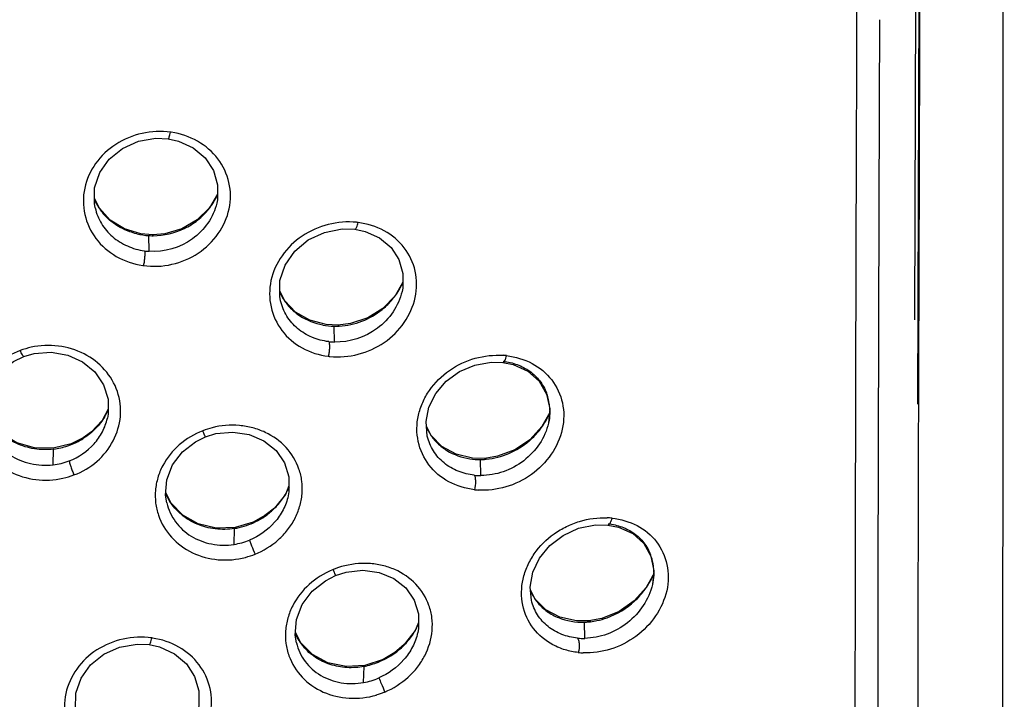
# Model space of a CAD drawing. Header units: millimetres. Extents: x 1200 to 1620, y -113 to 480.
# Tile 33 of 51: x 1306.44 to 1315.32, y 327.01 to 333.14. Entities that reach past the tile are written whole.
import ezdxf

# ---------------------------------------------------------------- set-up
doc = ezdxf.new("R2010")
doc.units = ezdxf.units.MM
doc.header["$LTSCALE"] = 0.1

msp = doc.modelspace()

# ---------------------------------------------------------------- linework, layer by layer
at = {"color": 7, "linetype": 'Continuous'}
for p, q in [((1313.9848, 333.288), (1313.9847, 333.0732)), ((1314.5165, 333.3081), (1314.5076, 330.4438)), ((1314.5386, 329.6752), (1314.5499, 333.3467)), ((1314.1931, 332.3664), (1314.1953, 333.1413)), ((1314.1872, 330.4367), (1314.1931, 332.3664)), ((1307.1623, 331.441), (1307.118, 331.5296)), ((1307.1243, 331.4451), (1307.1245, 331.444)), ((1308.221, 331.4886), (1308.2207, 331.487)), ((1307.6432, 331.202), (1307.5353, 331.2115)), ((1307.6124, 331.053), (1307.6085, 331.1948)), ((1307.7512, 331.211), (1307.6432, 331.202)), ((1307.6481, 331.1938), (1307.6432, 331.202)), ((1308.8329, 330.6068), (1308.7889, 330.6932)), ((1308.7958, 330.6063), (1308.795, 330.6099)), ((1309.8903, 330.6916), (1309.89, 330.6901)), ((1314.5076, 330.4438), (1314.5076, 330.4366)), ((1309.316, 330.3869), (1309.206, 330.392)), ((1309.281, 330.235), (1309.2773, 330.378)), ((1309.4263, 330.4009), (1309.316, 330.3869)), ((1309.3249, 330.3789), (1309.316, 330.3869)), ((1310.6938, 330.0536), (1310.7977, 330.0509)), ((1311.1261, 329.8816), (1311.1931, 329.7654)), ((1311.1931, 329.7654), (1311.221, 329.634)), ((1311.221, 329.634), (1311.2102, 329.5042)), ((1307.2413, 329.6291), (1307.1864, 329.5289)), ((1307.2348, 329.5476), (1307.235, 329.5481)), ((1311.2215, 329.5993), (1311.1509, 329.4725)), ((1310.1537, 329.3916), (1310.1098, 329.4769)), ((1311.2104, 329.505), (1311.2102, 329.5042)), ((1307.0177, 329.3718), (1306.9098, 329.318)), ((1307.0147, 329.3638), (1307.0177, 329.3718)), ((1306.7457, 329.1278), (1306.7501, 329.2698)), ((1310.7506, 329.2048), (1310.6372, 329.1864)), ((1310.6372, 329.1864), (1310.5252, 329.1882)), ((1310.6006, 329.0314), (1310.597, 329.1759)), ((1310.6494, 329.1787), (1310.6372, 329.1864)), ((1308.8713, 328.9378), (1308.8384, 328.8621)), ((1307.8068, 328.7869), (1307.7614, 328.8798)), ((1308.8646, 328.8482), (1308.8644, 328.8473)), ((1307.7683, 328.7907), (1307.7696, 328.7852)), ((1308.6549, 328.6704), (1308.5483, 328.6116)), ((1308.654, 328.6639), (1308.6549, 328.6704)), ((1308.5483, 328.6116), (1308.3849, 328.5632)), ((1311.6341, 328.5865), (1311.744, 328.5851)), ((1308.376, 328.4107), (1308.3807, 328.5539)), ((1312.0688, 328.4179), (1312.1326, 328.3035)), ((1312.1326, 328.3035), (1312.1582, 328.1739)), ((1309.2918, 328.1299), (1309.3851, 328.1599)), ((1312.1583, 328.1468), (1312.091, 328.023)), ((1312.1582, 328.1739), (1312.147, 328.0488)), ((1312.1473, 328.0499), (1312.147, 328.0488)), ((1311.0911, 327.916), (1311.0468, 328.0017)), ((1310.038, 327.7054), (1310.0079, 327.6345)), ((1311.5374, 327.5636), (1311.5339, 327.7098)), ((1311.6912, 327.7433), (1311.5749, 327.7215)), ((1311.5896, 327.7141), (1311.5749, 327.7215)), ((1308.9746, 327.527), (1308.929, 327.6189)), ((1310.0311, 327.6149), (1310.0309, 327.6138)), ((1308.9358, 327.53), (1308.9373, 327.5237)), ((1309.8259, 327.4368), (1309.72, 327.3745)), ((1309.8265, 327.4313), (1309.8259, 327.4368)), ((1309.72, 327.3745), (1309.5563, 327.3203)), ((1309.5434, 327.1654), (1309.5484, 327.3101))]:
    msp.add_line(p, q, dxfattribs=at)
for points in [[(1315.3175, 322.036), (1315.3, 325.4667), (1315.3082, 329.3667), (1315.3069, 333.5151)], [(1307.1247, 331.4441), (1307.1172, 331.4848), (1307.1196, 331.6264), (1307.1664, 331.7627), (1307.2523, 331.8844), (1307.3712, 331.9812), (1307.515, 332.0449), (1307.6716, 332.0718), (1307.7812, 332.067)], [(1307.7812, 332.067), (1307.8754, 332.046), (1308.0081, 331.9852), (1308.1159, 331.8949), (1308.1903, 331.781), (1308.2279, 331.6518), (1308.2265, 331.5165), (1308.2207, 331.487)], [(1308.227, 331.5673), (1308.1542, 331.4448), (1308.043, 331.3355), (1307.9052, 331.2559), (1307.7512, 331.211)], [(1307.5353, 331.2115), (1307.3885, 331.2565), (1307.2608, 331.3348), (1307.1623, 331.441)], [(1308.7958, 330.6063), (1308.7883, 330.6462), (1308.7902, 330.7892), (1308.8373, 330.9284), (1308.9244, 331.054), (1309.0449, 331.1555), (1309.1909, 331.224), (1309.3505, 331.2552), (1309.4649, 331.2521)], [(1309.4649, 331.2521), (1309.5586, 331.2324), (1309.6879, 331.1743), (1309.7915, 331.0876), (1309.8622, 330.9781), (1309.8977, 330.8528), (1309.8959, 330.7203), (1309.89, 330.6901)], [(1309.8966, 330.774), (1309.8273, 330.6531), (1309.7174, 330.5389), (1309.5804, 330.4531), (1309.4263, 330.4009)], [(1309.206, 330.392), (1309.0584, 330.4315), (1308.9307, 330.5049), (1308.8329, 330.6068)], [(1306.1393, 329.5244), (1306.129, 329.5897), (1306.1378, 329.7269), (1306.1864, 329.8572), (1306.2725, 329.9711), (1306.3892, 330.0609), (1306.4813, 330.1047)], [(1306.4813, 330.1047), (1306.5757, 330.1315), (1306.7278, 330.1426), (1306.8771, 330.1172), (1307.0119, 330.0565), (1307.1222, 329.9651), (1307.2008, 329.8504), (1307.2412, 329.7205), (1307.2413, 329.584), (1307.2346, 329.5477)], [(1310.1179, 329.3865), (1310.1062, 329.5176), (1310.1323, 329.648), (1310.1947, 329.7717), (1310.2878, 329.8812), (1310.407, 329.9683), (1310.5453, 330.0269), (1310.6938, 330.0536)], [(1310.7977, 330.0509), (1310.8921, 330.0317), (1311.0228, 329.9726), (1311.1261, 329.8816)], [(1306.9098, 329.318), (1306.7466, 329.2779), (1306.5786, 329.2806), (1306.4188, 329.3265), (1306.2809, 329.4105), (1306.1748, 329.5261)], [(1307.1864, 329.5289), (1307.0917, 329.4261), (1307.0177, 329.3718)], [(1311.1509, 329.4725), (1311.0421, 329.3544), (1310.9056, 329.2631), (1310.7506, 329.2048)], [(1307.77, 328.7853), (1307.7595, 328.8536), (1307.7697, 328.9933), (1307.821, 329.1271), (1307.9103, 329.2442), (1308.0287, 329.3362), (1308.1195, 329.3808)], [(1308.1195, 329.3808), (1308.2128, 329.4092), (1308.364, 329.4239), (1308.5123, 329.4024), (1308.6458, 329.3457), (1308.7545, 329.258), (1308.8317, 329.1468), (1308.8712, 329.0201), (1308.8714, 328.8857), (1308.8646, 328.8482)], [(1310.5252, 329.1882), (1310.3771, 329.2236), (1310.2501, 329.2933), (1310.1537, 329.3916)], [(1308.8384, 328.8621), (1308.7393, 328.7388), (1308.6549, 328.6704)], [(1308.3849, 328.5632), (1308.2154, 328.5578), (1308.0536, 328.5966), (1307.9138, 328.6752), (1307.8068, 328.7869)], [(1311.0566, 327.9074), (1311.0443, 328.0263), (1311.0675, 328.159), (1311.1283, 328.2862), (1311.2209, 328.4002), (1311.341, 328.4924), (1311.4816, 328.5559), (1311.6341, 328.5865)], [(1311.744, 328.5851), (1311.8396, 328.5662), (1311.9685, 328.5077), (1312.0688, 328.4179)], [(1308.9377, 327.5238), (1308.9271, 327.5932), (1308.9377, 327.7334), (1308.9897, 327.8688), (1309.0798, 327.9882), (1309.1993, 328.0829), (1309.2918, 328.1299)], [(1309.3851, 328.1599), (1309.5365, 328.1772), (1309.6844, 328.1583), (1309.8169, 328.1039), (1309.9243, 328.0184), (1310.0001, 327.9092), (1310.0382, 327.7844), (1310.0378, 327.6513), (1310.0311, 327.6149)], [(1312.091, 328.023), (1311.9832, 327.9019), (1311.847, 327.8064), (1311.6912, 327.7433)], [(1311.5749, 327.7215), (1311.4611, 327.7208), (1311.3126, 327.7533), (1311.1863, 327.8203), (1311.0911, 327.916)], [(1310.0079, 327.6345), (1309.9106, 327.5087), (1309.8259, 327.4368)], [(1306.9557, 326.8862), (1306.9482, 326.9267), (1306.9505, 327.0681), (1306.9971, 327.2042), (1307.0829, 327.3256), (1307.2016, 327.422), (1307.3453, 327.4854), (1307.5017, 327.5119), (1307.611, 327.5069)], [(1307.6109, 327.5069), (1307.7052, 327.4858), (1307.8383, 327.4247), (1307.9465, 327.334), (1308.0212, 327.2197), (1308.0589, 327.09), (1308.0575, 326.9545), (1308.0517, 326.9253)], [(1309.5563, 327.3203), (1309.3857, 327.3092), (1309.2227, 327.3432), (1309.0819, 327.4181), (1308.9746, 327.527)]]:
    msp.add_lwpolyline(points, dxfattribs=at)
for centre, radius, start, end in [((3936.2305, 323.5302), 2622.2615, 179.7914793, 179.9398277), ((1307.713, 331.4656), 0.6677, 81.65033, 82.18089), ((1307.5918, 331.73), 0.5194, 203.83346, 205.19136), ((1307.5934, 331.7308), 0.5211, 205.19403, 209.97797), ((1307.6691, 331.8144), 0.6118, 325.22122, 329.3282), ((1307.6786, 331.8087), 0.6007, 329.32917, 333.02304), ((1307.6897, 331.803), 0.5883, 333.023, 336.70217), ((1307.594, 331.7311), 0.5219, 209.97734, 211.12824), ((1307.5938, 331.731), 0.5216, 211.1285, 217.23654), ((1307.5951, 331.7326), 0.5236, 217.28823, 228.59205), ((1307.6642, 331.8177), 0.6177, 321.61715, 323.11351), ((1307.6646, 331.8174), 0.6173, 323.11329, 325.22592), ((1307.61, 331.7492), 0.5459, 228.57813, 231.55145), ((1309.4077, 330.6238), 0.6945, 82.87215, 84.06339), ((1307.6433, 331.806), 0.6122, 256.35078, 266.73473), ((1307.6444, 331.8073), 0.6135, 266.6439, 267.86643), ((1307.6443, 331.8053), 0.6115, 267.86573, 270.33956), ((1307.646, 331.6231), 0.5711, 262.2816, 266.62537), ((1307.6552, 331.6084), 0.6908, 261.49362, 262.02158), ((1309.3053, 331.0335), 0.6478, 326.88548, 329.99121), ((1309.3081, 331.0319), 0.6446, 329.99225, 331.5002), ((1309.3181, 331.0265), 0.6332, 331.49219, 334.77393), ((1309.3353, 331.0183), 0.6141, 334.77759, 337.25371), ((1309.2488, 330.8908), 0.5052, 203.95908, 206.11837), ((1309.2468, 330.8898), 0.5029, 206.11375, 211.9194), ((1309.3041, 331.0348), 0.6495, 310.8261, 321.69855), ((1309.3041, 331.0342), 0.6492, 321.73882, 326.88628), ((1309.2927, 331.0478), 0.6669, 308.92585, 310.83793), ((1309.2889, 330.9797), 0.6018, 259.12447, 268.89199), ((1309.2906, 330.9925), 0.6146, 268.75915, 270.22427), ((1309.2906, 330.9938), 0.6159, 270.22472, 273.18056), ((1306.7911, 329.18), 1.0372, 103.54102, 109.23628), ((1309.2953, 330.8019), 0.567, 263.31376, 268.56222), ((1309.3111, 330.7834), 0.6819, 262.78594, 264.01705), ((1310.7529, 329.4277), 0.6894, 83.40144, 86.05125), ((1310.771, 329.6148), 0.4505, 19.15999, 21.00697), ((1310.7588, 329.6109), 0.4633, 7.7175, 19.13177), ((1310.7582, 329.6108), 0.464, 1.28046, 7.71761), ((1306.7242, 329.8516), 0.5659, 329.5097, 332.82078), ((1306.7289, 329.8492), 0.5606, 332.82146, 336.92444), ((1310.6002, 329.8602), 0.6752, 330.04931, 332.3232), ((1310.6138, 329.8532), 0.66, 332.31511, 335.4454), ((1310.6332, 329.8442), 0.6387, 335.45162, 337.36224), ((1308.4231, 328.5643), 0.931, 105.23793, 110.73273), ((1310.5528, 329.6673), 0.4866, 204.02298, 206.91848), ((1310.5943, 329.8637), 0.6822, 322.80549, 327.84181), ((1310.5965, 329.8623), 0.6796, 327.84223, 330.04975), ((1306.6743, 329.9055), 0.6398, 302.14663, 302.80567), ((1310.549, 329.6653), 0.4824, 206.91252, 212.63621), ((1310.5936, 329.8647), 0.6833, 312.40473, 322.77063), ((1306.6711, 329.9164), 0.6509, 276.96416, 288.4507), ((1306.673, 329.9104), 0.6447, 288.45449, 297.49224), ((1306.6816, 329.8938), 0.6259, 297.50138, 302.15313), ((1310.5821, 329.8771), 0.7002, 310.38012, 312.41561), ((1306.6768, 329.72), 0.5957, 276.63399, 291.04463), ((1310.5901, 329.7716), 0.5956, 261.28785, 270.66131), ((1310.5916, 329.793), 0.617, 270.49804, 272.10502), ((1310.5914, 329.7976), 0.6216, 272.10693, 275.33534), ((1306.6891, 329.6672), 0.6763, 282.37831, 291.16282), ((1310.5992, 329.5947), 0.5633, 264.09813, 270.15077), ((1308.3331, 329.1624), 0.5889, 333.09136, 336.85028), ((1308.2293, 329.0718), 0.5111, 203.40884, 211.37201), ((1308.3017, 329.1813), 0.6256, 315.0507, 326.38754), ((1308.3134, 329.173), 0.6113, 326.42368, 329.71208), ((1308.3184, 329.17), 0.6054, 329.71575, 330.69374), ((1308.323, 329.1675), 0.6001, 330.69162, 333.0961), ((1310.6207, 329.5744), 0.6753, 263.35248, 266.09636), ((1308.2268, 329.0703), 0.5082, 211.37956, 212.00331), ((1308.2774, 329.2106), 0.6639, 296.51471, 304.56736), ((1308.2881, 329.194), 0.6441, 304.61209, 305.05827), ((1308.2861, 329.1968), 0.6476, 305.06218, 313.49582), ((1308.2906, 329.192), 0.641, 313.50248, 315.07214), ((1308.2733, 329.218), 0.6724, 280.85665, 296.54392), ((1311.7104, 327.971), 0.6798, 83.91242, 87.66312), ((1308.2771, 329.2013), 0.6552, 279.09368, 280.80619), ((1308.2841, 329.0148), 0.6106, 278.65074, 292.29566), ((1308.1809, 329.334), 1.0822, 286.06612, 290.81784), ((1311.7163, 328.1617), 0.4421, 18.13691, 20.64857), ((1311.6998, 328.1566), 0.4593, 7.21704, 18.09467), ((1311.6953, 328.1561), 0.4638, 0.36188, 7.21928), ((1309.5324, 327.5233), 0.7108, 111.66355, 112.22991), ((1309.4795, 327.7031), 0.5244, 104.80824, 113.54654), ((1311.5286, 328.4097), 0.6841, 329.88966, 335.8892), ((1311.5434, 328.4028), 0.6679, 335.90934, 336.36801), ((1311.5498, 328.4), 0.6609, 336.36708, 337.34789), ((1311.5133, 328.4185), 0.7019, 324.89116, 329.03525), ((1311.518, 328.4156), 0.6963, 329.03915, 329.90568), ((1311.475, 328.1828), 0.4691, 203.74087, 213.57393), ((1311.4989, 328.4298), 0.7202, 312.59529, 322.46829), ((1311.5106, 328.4203), 0.7051, 322.49913, 324.89367), ((1311.4551, 328.17), 0.4455, 213.61591, 220.10713), ((1309.4796, 327.9389), 0.6107, 333.83305, 336.70919), ((1311.5125, 328.3378), 0.6284, 271.95313, 273.62987), ((1311.5114, 328.3533), 0.6439, 273.6368, 276.95191), ((1311.5109, 328.3608), 0.6514, 276.91624, 281.99362), ((1309.3849, 327.8107), 0.5005, 203.98235, 212.02488), ((1309.4443, 327.9596), 0.6517, 316.37312, 327.16583), ((1309.4568, 327.951), 0.6365, 327.20475, 329.85133), ((1309.4627, 327.9475), 0.6297, 329.85296, 331.49414), ((1309.4692, 327.944), 0.6223, 331.49265, 333.83538), ((1307.5411, 326.9049), 0.6694, 81.41938, 82.11666), ((1309.3873, 327.8121), 0.5033, 212.02081, 212.7428), ((1309.3893, 327.8135), 0.5057, 212.74952, 219.7906), ((1309.433, 327.9701), 0.6671, 314.64741, 316.38936), ((1311.5244, 328.125), 0.5615, 264.73556, 271.33546), ((1309.4124, 327.9987), 0.7024, 298.50472, 306.12348), ((1309.4288, 327.9744), 0.6731, 306.21162, 314.6441), ((1311.5502, 328.103), 0.6709, 263.80551, 267.65847), ((1309.4248, 327.9656), 0.6666, 280.68529, 283.0761), ((1309.4462, 327.766), 0.7428, 286.59683, 292.79983)]:
    msp.add_arc(centre, radius, start, end, dxfattribs=at)
for points, knots in [([(1314.5546, 333.3352), (1314.5514, 332.1169), (1314.5426, 329.6806), (1314.534, 326.0256), (1314.5531, 322.3723), (1314.5824, 319.9367), (1314.562, 318.7202)], [0, 0, 0, 0, 0.250073, 0.500104, 0.750245, 1, 1, 1, 1]), ([(1307.8044, 332.1271), (1307.7194, 332.1385), (1307.5441, 332.13), (1307.3035, 332.0316), (1307.1169, 331.8564), (1307.0302, 331.6645), (1307.0138, 331.5038), (1307.0321, 331.3448), (1307.1191, 331.1566), (1307.3093, 330.9923), (1307.4704, 330.9375), (1307.5535, 330.9255)], [0, 0, 0, 0, 0.129847, 0.259551, 0.386116, 0.508543, 0.568932, 0.629033, 0.749352, 0.872778, 1, 1, 1, 1]), ([(1307.5598, 330.9246), (1307.6445, 330.9124), (1307.8201, 330.9209), (1308.0602, 331.0224), (1308.2452, 331.2008), (1308.3315, 331.3937), (1308.3482, 331.5548), (1308.3301, 331.713), (1308.2431, 331.8993), (1308.0528, 332.0604), (1307.8931, 332.1138), (1307.8105, 332.1262)], [0, 0, 0, 0, 0.129919, 0.25998, 0.387516, 0.510961, 0.57155, 0.631536, 0.750926, 0.873228, 1, 1, 1, 1]), ([(1307.7812, 332.067), (1307.7834, 332.0667), (1307.789, 332.0735), (1307.7935, 332.0855), (1307.7996, 332.1048), (1307.8028, 332.1193), (1307.8044, 332.1271)], [0, 0, 0, 0, 0.101046, 0.320508, 0.636908, 1, 1, 1, 1]), ([(1307.1247, 331.4441), (1307.1361, 331.3947), (1307.1748, 331.2979), (1307.2769, 331.1783), (1307.4126, 331.0938), (1307.5163, 331.0644), (1307.5695, 331.0572)], [0, 0, 0, 0, 0.243279, 0.490337, 0.742272, 1, 1, 1, 1]), ([(1308.2205, 331.487), (1308.1915, 331.3603), (1308.0244, 331.1214), (1307.7469, 331.045), (1307.6124, 331.053)], [0, 0, 0, 0, 0.491148, 1, 1, 1, 1]), ([(1307.6481, 331.1938), (1307.7434, 331.1944), (1307.8884, 331.2289), (1308.0511, 331.3293), (1308.1191, 331.3972), (1308.1484, 331.4342)], [0, 0, 0, 0, 0.500814, 0.751999, 1, 1, 1, 1]), ([(1307.4989, 331.2111), (1307.478, 331.2161), (1307.3966, 331.2405), (1307.3202, 331.2822), (1307.2705, 331.3217)], [0, 0, 0, 0, 0.253307, 1, 1, 1, 1]), ([(1309.4803, 331.3144), (1309.3956, 331.3228), (1309.2212, 331.3086), (1308.9828, 331.204), (1308.7973, 331.025), (1308.6926, 330.7957), (1308.6922, 330.5489), (1308.7952, 330.3264), (1308.9847, 330.1667), (1309.1441, 330.1166), (1309.2261, 330.1067)], [0, 0, 0, 0, 0.129434, 0.260217, 0.388846, 0.513159, 0.633501, 0.75281, 0.87438, 1, 1, 1, 1]), ([(1309.2406, 330.1051), (1309.3251, 330.0959), (1309.4997, 330.1105), (1309.737, 330.2185), (1309.9207, 330.4002), (1310.0078, 330.5945), (1310.0256, 330.7563), (1310.0082, 330.9135), (1309.9228, 331.0975), (1309.7335, 331.2535), (1309.5759, 331.3023), (1309.4946, 331.3128)], [0, 0, 0, 0, 0.129542, 0.260555, 0.390016, 0.515319, 0.576417, 0.636479, 0.754785, 0.875031, 1, 1, 1, 1]), ([(1309.4649, 331.2521), (1309.4677, 331.2518), (1309.4753, 331.2573), (1309.4854, 331.2778), (1309.4913, 331.2979), (1309.4946, 331.3128)], [0, 0, 0, 0, 0.122969, 0.34479, 1, 1, 1, 1]), ([(1307.5693, 331.0572), (1307.5712, 331.0509), (1307.5721, 331.0328), (1307.5709, 331.0012), (1307.5667, 330.9634), (1307.5623, 330.9372), (1307.5598, 330.9246)], [0, 0, 0, 0, 0.146877, 0.401734, 0.712728, 1, 1, 1, 1]), ([(1308.8199, 330.6239), (1308.8388, 330.5936), (1308.8836, 330.5365), (1308.9973, 330.4443), (1309.1029, 330.4029), (1309.1752, 330.3889)], [0, 0, 0, 0, 0.245522, 0.493777, 1, 1, 1, 1]), ([(1309.8899, 330.6901), (1309.8603, 330.5607), (1309.6933, 330.319), (1309.4165, 330.2316), (1309.281, 330.2351)], [0, 0, 0, 0, 0.49485, 1, 1, 1, 1]), ([(1309.2291, 330.2388), (1309.1776, 330.2448), (1309.077, 330.2712), (1308.9448, 330.3505), (1308.845, 330.4651), (1308.8071, 330.5584), (1308.7958, 330.6063)], [0, 0, 0, 0, 0.25773, 0.509103, 0.75538, 1, 1, 1, 1]), ([(1309.3249, 330.3789), (1309.3944, 330.3827), (1309.5335, 330.4139), (1309.657, 330.4849), (1309.7117, 330.529)], [0, 0, 0, 0, 0.497377, 1, 1, 1, 1]), ([(1314.2132, 319.9704), (1314.2125, 320.1889), (1314.2094, 320.6257), (1314.2023, 321.4986), (1314.1939, 322.5889), (1314.1855, 323.8969), (1314.1784, 325.6406), (1314.1794, 327.8205), (1314.1845, 329.5646), (1314.1872, 330.4367)], [0, 0, 0, 0, 0.062637, 0.1252, 0.250218, 0.375166, 0.5001, 0.750009, 1, 1, 1, 1]), ([(1306.9332, 329.0365), (1307.0088, 329.065), (1307.1493, 329.1482), (1307.2996, 329.3363), (1307.3675, 329.5625), (1307.3394, 329.7947), (1307.2197, 329.9972), (1307.0286, 330.1424), (1306.7938, 330.2119), (1306.6282, 330.2055), (1306.5482, 330.1884)], [0, 0, 0, 0, 0.128788, 0.254109, 0.375837, 0.495647, 0.6166, 0.741112, 0.869584, 1, 1, 1, 1]), ([(1309.2291, 330.2388), (1309.2321, 330.2327), (1309.2353, 330.2145), (1309.2361, 330.1829), (1309.2331, 330.1452), (1309.2288, 330.1192), (1309.2261, 330.1067)], [0, 0, 0, 0, 0.152201, 0.406341, 0.714228, 1, 1, 1, 1]), ([(1306.4493, 330.1593), (1306.374, 330.1313), (1306.2336, 330.05), (1306.0817, 329.8646), (1306.0255, 329.6754), (1306.0277, 329.5228), (1306.0534, 329.4109), (1306.1014, 329.3057), (1306.192, 329.178), (1306.3528, 329.0533), (1306.5879, 328.9812), (1306.7542, 328.9887), (1306.8341, 329.0066)], [0, 0, 0, 0, 0.127984, 0.252048, 0.372861, 0.433065, 0.493399, 0.554286, 0.615881, 0.741224, 0.869814, 1, 1, 1, 1]), ([(1306.4813, 330.1047), (1306.4795, 330.1041), (1306.4738, 330.1107), (1306.4677, 330.1207), (1306.4584, 330.1387), (1306.4525, 330.152), (1306.4493, 330.1593)], [0, 0, 0, 0, 0.089967, 0.30831, 0.629059, 1, 1, 1, 1]), ([(1310.5425, 328.9036), (1310.4625, 328.9138), (1310.306, 328.9597), (1310.1195, 329.1162), (1310.019, 329.336), (1310.0207, 329.5396), (1310.0729, 329.6931), (1310.1555, 329.8395), (1310.3101, 329.9918), (1310.5443, 330.1019), (1310.7165, 330.1204), (1310.8003, 330.1154)], [0, 0, 0, 0, 0.123869, 0.243711, 0.362216, 0.483146, 0.545776, 0.609667, 0.739825, 0.871207, 1, 1, 1, 1]), ([(1310.8321, 330.1125), (1310.9115, 330.1024), (1311.0664, 330.0582), (1311.2524, 329.9055), (1311.3356, 329.7241), (1311.3516, 329.5684), (1311.333, 329.4065), (1311.2453, 329.2121), (1311.0638, 329.0285), (1310.8307, 328.9152), (1310.6585, 328.8953), (1310.5747, 328.9006)], [0, 0, 0, 0, 0.123217, 0.241684, 0.359219, 0.419493, 0.481159, 0.608205, 0.739227, 0.870854, 1, 1, 1, 1]), ([(1310.8104, 330.0577), (1310.8117, 330.0592), (1310.8172, 330.0667), (1310.8211, 330.0753), (1310.8238, 330.0821)], [0, 0, 0, 0, 0.210348, 1, 1, 1, 1]), ([(1310.8238, 330.0821), (1310.8247, 330.0845), (1310.8282, 330.0943), (1310.831, 330.1044), (1310.8328, 330.1122)], [0, 0, 0, 0, 0.241825, 1, 1, 1, 1]), ([(1310.7977, 330.0509), (1310.7987, 330.0508), (1310.8037, 330.0511), (1310.8078, 330.0548), (1310.8104, 330.0577)], [0, 0, 0, 0, 0.205727, 1, 1, 1, 1]), ([(1310.8006, 330.063), (1310.844, 330.0576), (1310.9286, 330.0369), (1311.043, 329.9768), (1311.1355, 329.8891), (1311.1767, 329.8152), (1311.1916, 329.7764)], [0, 0, 0, 0, 0.258116, 0.508735, 0.754665, 1, 1, 1, 1]), ([(1306.8907, 329.164), (1306.9749, 329.1966), (1307.0922, 329.275), (1307.1943, 329.4222), (1307.2251, 329.5054), (1307.2349, 329.5476)], [0, 0, 0, 0, 0.507558, 0.756155, 1, 1, 1, 1]), ([(1307.2118, 329.5645), (1307.1887, 329.5252), (1307.1322, 329.4513), (1307.0599, 329.3929), (1307.0209, 329.3678)], [0, 0, 0, 0, 0.495547, 1, 1, 1, 1]), ([(1311.2221, 329.6211), (1311.2223, 329.6115), (1311.2219, 329.5725), (1311.2167, 329.5336), (1311.2103, 329.505)], [0, 0, 0, 0, 0.247222, 1, 1, 1, 1]), ([(1306.1389, 329.5243), (1306.1534, 329.4627), (1306.2089, 329.343), (1306.353, 329.2053), (1306.541, 329.1275), (1306.6783, 329.1198), (1306.7457, 329.1278)], [0, 0, 0, 0, 0.240936, 0.487923, 0.741806, 1, 1, 1, 1]), ([(1306.7501, 329.2698), (1306.6927, 329.2628), (1306.576, 329.2651), (1306.4099, 329.3143), (1306.2661, 329.4061), (1306.1934, 329.4926), (1306.1646, 329.5394)], [0, 0, 0, 0, 0.255818, 0.508824, 0.757084, 1, 1, 1, 1]), ([(1308.5655, 328.3225), (1308.6418, 328.3532), (1308.7489, 328.4195), (1308.8613, 328.5382), (1308.9266, 328.6398), (1308.971, 328.7498), (1308.993, 328.8647), (1308.9911, 328.9801), (1308.9567, 329.1286), (1308.855, 329.2967), (1308.694, 329.412), (1308.5445, 329.4651), (1308.3836, 329.4933), (1308.2581, 329.483), (1308.1785, 329.4625)], [0, 0, 0, 0, 0.129984, 0.194214, 0.257488, 0.319693, 0.380839, 0.441149, 0.500944, 0.620223, 0.742604, 0.805781, 0.869976, 1, 1, 1, 1]), ([(1311.2101, 329.5042), (1311.1952, 329.4382), (1311.1369, 329.31), (1310.9933, 329.1563), (1310.8074, 329.0564), (1310.6688, 329.0316), (1310.6006, 329.0314)], [0, 0, 0, 0, 0.245895, 0.498867, 0.752132, 1, 1, 1, 1]), ([(1308.0936, 329.4349), (1308.0171, 329.4053), (1307.875, 329.3205), (1307.7456, 329.1604), (1307.686, 329.0137), (1307.664, 328.8992), (1307.6656, 328.7836), (1307.7005, 328.6341), (1307.802, 328.4636), (1307.9968, 328.3215), (1308.2348, 328.2587), (1308.4008, 328.2732), (1308.4804, 328.2941)], [0, 0, 0, 0, 0.129566, 0.25558, 0.317325, 0.378211, 0.43852, 0.498589, 0.619123, 0.742709, 0.870024, 1, 1, 1, 1]), ([(1308.1195, 329.3808), (1308.1191, 329.3806), (1308.1179, 329.3823), (1308.1163, 329.3848), (1308.1136, 329.3899), (1308.1089, 329.3995), (1308.1021, 329.4149), (1308.0965, 329.4279), (1308.0936, 329.4349)], [0, 0, 0, 0, 0.021409, 0.07707, 0.169018, 0.294169, 0.619432, 1, 1, 1, 1]), ([(1310.5411, 329.0344), (1310.4912, 329.0396), (1310.3935, 329.0636), (1310.2644, 329.1384), (1310.1662, 329.2488), (1310.1292, 329.3397), (1310.1179, 329.3865)], [0, 0, 0, 0, 0.256995, 0.507354, 0.75349, 1, 1, 1, 1]), ([(1310.1428, 329.4051), (1310.1619, 329.3753), (1310.2072, 329.3195), (1310.3219, 329.2313), (1310.4278, 329.1941), (1310.4997, 329.183)], [0, 0, 0, 0, 0.246168, 0.494222, 1, 1, 1, 1]), ([(1310.6494, 329.1787), (1310.7192, 329.1852), (1310.8586, 329.2219), (1310.9813, 329.2974), (1311.0358, 329.3437)], [0, 0, 0, 0, 0.494836, 1, 1, 1, 1]), ([(1306.8909, 329.1641), (1306.8912, 329.1578), (1306.8955, 329.1404), (1306.9047, 329.1099), (1306.9179, 329.0736), (1306.9281, 329.0484), (1306.9332, 329.0365)], [0, 0, 0, 0, 0.140321, 0.395385, 0.71035, 1, 1, 1, 1]), ([(1310.5411, 329.0344), (1310.545, 329.0286), (1310.5499, 329.0104), (1310.5532, 328.9662), (1310.549, 328.9284), (1310.5432, 328.9029)], [0, 0, 0, 0, 0.157897, 0.411905, 1, 1, 1, 1]), ([(1308.8644, 328.8473), (1308.8547, 328.8041), (1308.8234, 328.7186), (1308.7191, 328.5679), (1308.6013, 328.485), (1308.5159, 328.4499)], [0, 0, 0, 0, 0.243521, 0.492933, 1, 1, 1, 1]), ([(1307.7696, 328.7852), (1307.7842, 328.7244), (1307.8398, 328.6065), (1307.9848, 328.4735), (1308.1733, 328.4029), (1308.3093, 328.4005), (1308.376, 328.4107)], [0, 0, 0, 0, 0.241232, 0.486984, 0.74024, 1, 1, 1, 1]), ([(1308.3807, 328.5543), (1308.3235, 328.5452), (1308.2073, 328.5422), (1308.0413, 328.5857), (1307.8975, 328.6721), (1307.8243, 328.7554), (1307.7958, 328.801)], [0, 0, 0, 0, 0.259177, 0.513187, 0.758907, 1, 1, 1, 1]), ([(1311.4778, 327.436), (1311.4379, 327.4408), (1311.3592, 327.4564), (1311.2134, 327.5155), (1311.0599, 327.6429), (1310.9613, 327.8613), (1310.9641, 328.064), (1311.0169, 328.2175), (1311.0997, 328.3644), (1311.2225, 328.4875), (1311.3699, 328.5746), (1311.5272, 328.6369), (1311.6548, 328.6534), (1311.7378, 328.6507)], [0, 0, 0, 0, 0.062064, 0.122984, 0.241508, 0.359457, 0.480893, 0.54409, 0.608599, 0.739783, 0.806026, 0.871841, 1, 1, 1, 1]), ([(1311.7822, 328.6474), (1311.8602, 328.638), (1312.0126, 328.5961), (1312.1966, 328.4464), (1312.278, 328.2667), (1312.2933, 328.1118), (1312.2739, 327.9498), (1312.1857, 327.7553), (1312.0059, 327.5705), (1311.7761, 327.4536), (1311.6058, 327.4297), (1311.5228, 327.4327)], [0, 0, 0, 0, 0.121812, 0.238967, 0.356043, 0.416544, 0.478696, 0.607135, 0.739285, 0.871271, 1, 1, 1, 1]), ([(1311.744, 328.5851), (1311.7451, 328.5849), (1311.7505, 328.5852), (1311.7552, 328.5887), (1311.7581, 328.5917)], [0, 0, 0, 0, 0.213816, 1, 1, 1, 1]), ([(1311.7469, 328.5975), (1311.7893, 328.5926), (1311.8722, 328.5731), (1311.9845, 328.5149), (1312.0753, 328.4288), (1312.1155, 328.3559), (1312.1299, 328.3176)], [0, 0, 0, 0, 0.257495, 0.507321, 0.753157, 1, 1, 1, 1]), ([(1311.7581, 328.5917), (1311.7596, 328.5932), (1311.7658, 328.6006), (1311.7701, 328.6094), (1311.7731, 328.6164)], [0, 0, 0, 0, 0.212874, 1, 1, 1, 1]), ([(1311.7731, 328.6164), (1311.7741, 328.6188), (1311.7779, 328.6288), (1311.7808, 328.6391), (1311.7827, 328.6469)], [0, 0, 0, 0, 0.243001, 1, 1, 1, 1]), ([(1308.5159, 328.4499), (1308.5177, 328.4438), (1308.5239, 328.4269), (1308.5401, 328.3843), (1308.5549, 328.3479), (1308.5655, 328.3225)], [0, 0, 0, 0, 0.138611, 0.395316, 1, 1, 1, 1]), ([(1309.7349, 327.0797), (1309.8115, 327.1122), (1309.9189, 327.1808), (1310.0321, 327.3019), (1310.1189, 327.4379), (1310.1659, 327.5935), (1310.1633, 327.7495), (1310.1281, 327.898), (1310.0247, 328.0646), (1309.8617, 328.1756), (1309.7116, 328.2243), (1309.55, 328.2479), (1309.4246, 328.2333), (1309.3455, 328.2101)], [0, 0, 0, 0, 0.131027, 0.195991, 0.260033, 0.383991, 0.444541, 0.504262, 0.622635, 0.743689, 0.806299, 0.870093, 1, 1, 1, 1]), ([(1309.2635, 328.1812), (1309.1869, 328.1499), (1309.0449, 328.0616), (1308.9167, 327.8981), (1308.8577, 327.7493), (1308.8365, 327.6338), (1308.8392, 327.5177), (1308.8758, 327.369), (1308.9795, 327.201), (1309.1769, 327.065), (1309.4156, 327.0104), (1309.5803, 327.0298), (1309.6593, 327.0527)], [0, 0, 0, 0, 0.130572, 0.257967, 0.320293, 0.381575, 0.442034, 0.501985, 0.62163, 0.743969, 0.870294, 1, 1, 1, 1]), ([(1309.2918, 328.1299), (1309.2921, 328.1301), (1309.2906, 328.1318), (1309.2904, 328.1344), (1309.2879, 328.1395), (1309.2855, 328.146), (1309.2821, 328.1542), (1309.2769, 328.1669), (1309.2728, 328.177), (1309.27, 328.1839)], [0, 0, 0, 0, 0.018116, 0.072721, 0.164228, 0.289282, 0.44184, 0.61573, 1, 1, 1, 1]), ([(1312.1591, 328.159), (1312.1592, 328.1499), (1312.1583, 328.1133), (1312.1532, 328.0768), (1312.1472, 328.0499)], [0, 0, 0, 0, 0.246933, 1, 1, 1, 1]), ([(1312.1469, 328.0488), (1312.1318, 327.9818), (1312.0726, 327.852), (1311.9287, 327.6958), (1311.7436, 327.5928), (1311.6054, 327.5652), (1311.5374, 327.5637)], [0, 0, 0, 0, 0.247819, 0.502017, 0.75463, 1, 1, 1, 1]), ([(1311.4726, 327.5659), (1311.4238, 327.5705), (1311.3283, 327.5926), (1311.2012, 327.6643), (1311.1042, 327.7719), (1311.0677, 327.8613), (1311.0566, 327.9074)], [0, 0, 0, 0, 0.256261, 0.505755, 0.751822, 1, 1, 1, 1]), ([(1311.1144, 327.883), (1311.139, 327.8538), (1311.1964, 327.8015), (1311.3343, 327.7269), (1311.4549, 327.7074), (1311.5339, 327.7099)], [0, 0, 0, 0, 0.24469, 0.492197, 1, 1, 1, 1]), ([(1311.6465, 327.7236), (1311.6775, 327.7302), (1311.8011, 327.7655), (1311.9151, 327.8341), (1311.9863, 327.8997)], [0, 0, 0, 0, 0.246192, 1, 1, 1, 1]), ([(1310.0309, 327.6138), (1310.0211, 327.5698), (1309.9892, 327.483), (1309.8842, 327.3293), (1309.7659, 327.2438), (1309.6799, 327.2068)], [0, 0, 0, 0, 0.243867, 0.493837, 1, 1, 1, 1]), ([(1307.6335, 327.567), (1307.5487, 327.5793), (1307.3735, 327.5717), (1307.1332, 327.4736), (1306.9467, 327.299), (1306.8603, 327.1075), (1306.844, 326.9471), (1306.8624, 326.7882), (1306.9493, 326.6), (1307.1397, 326.4358), (1307.2999, 326.3797), (1307.3828, 326.3661)], [0, 0, 0, 0, 0.129846, 0.259458, 0.385836, 0.508108, 0.568468, 0.62858, 0.749028, 0.872636, 1, 1, 1, 1]), ([(1307.3911, 326.3649), (1307.4759, 326.3539), (1307.6508, 326.363), (1307.8521, 326.4471), (1307.985, 326.5542), (1308.0929, 326.6803), (1308.1617, 326.8335), (1308.1784, 326.9942), (1308.1604, 327.1522), (1308.0735, 327.3385), (1307.884, 327.5003), (1307.7242, 327.5539), (1307.6415, 327.5658)], [0, 0, 0, 0, 0.129956, 0.259811, 0.324171, 0.387643, 0.510853, 0.571367, 0.631317, 0.750743, 0.873157, 1, 1, 1, 1]), ([(1307.611, 327.5069), (1307.6131, 327.5066), (1307.6184, 327.5136), (1307.6228, 327.5255), (1307.6287, 327.5448), (1307.6319, 327.5592), (1307.6335, 327.567)], [0, 0, 0, 0, 0.098986, 0.318286, 0.635512, 1, 1, 1, 1]), ([(1308.9377, 327.5238), (1308.9449, 327.4935), (1308.9656, 327.4343), (1309.0147, 327.3539), (1309.079, 327.2841), (1309.1831, 327.2076), (1309.342, 327.1518), (1309.4772, 327.154), (1309.5433, 327.1658)], [0, 0, 0, 0, 0.120636, 0.241429, 0.362996, 0.486309, 0.739618, 1, 1, 1, 1]), ([(1311.4726, 327.5659), (1311.477, 327.5602), (1311.4832, 327.5422), (1311.4882, 327.4983), (1311.4844, 327.4607), (1311.4786, 327.4354)], [0, 0, 0, 0, 0.162217, 0.41557, 1, 1, 1, 1]), ([(1309.5484, 327.3101), (1309.4974, 327.3006), (1309.3938, 327.2939), (1309.2425, 327.3217), (1309.106, 327.3858), (1309.0318, 327.4525), (1309.0007, 327.4898)], [0, 0, 0, 0, 0.258323, 0.511167, 0.758088, 1, 1, 1, 1]), ([(1309.7476, 327.3814), (1309.7341, 327.3741), (1309.6791, 327.3465), (1309.6205, 327.3263), (1309.5756, 327.3158)], [0, 0, 0, 0, 0.25123, 1, 1, 1, 1]), ([(1309.6799, 327.2068), (1309.6883, 327.1905), (1309.7062, 327.1479), (1309.7244, 327.1055), (1309.7349, 327.0797)], [0, 0, 0, 0, 0.396573, 1, 1, 1, 1])]:
    msp.add_open_spline(points, degree=3, knots=knots, dxfattribs=at)
msp.add_open_spline([(1309.5434, 327.1654), (1309.5901, 327.1739), (1309.6362, 327.1879), (1309.6798, 327.2068)], degree=3, dxfattribs=at)

doc.saveas('drawing.dxf')
